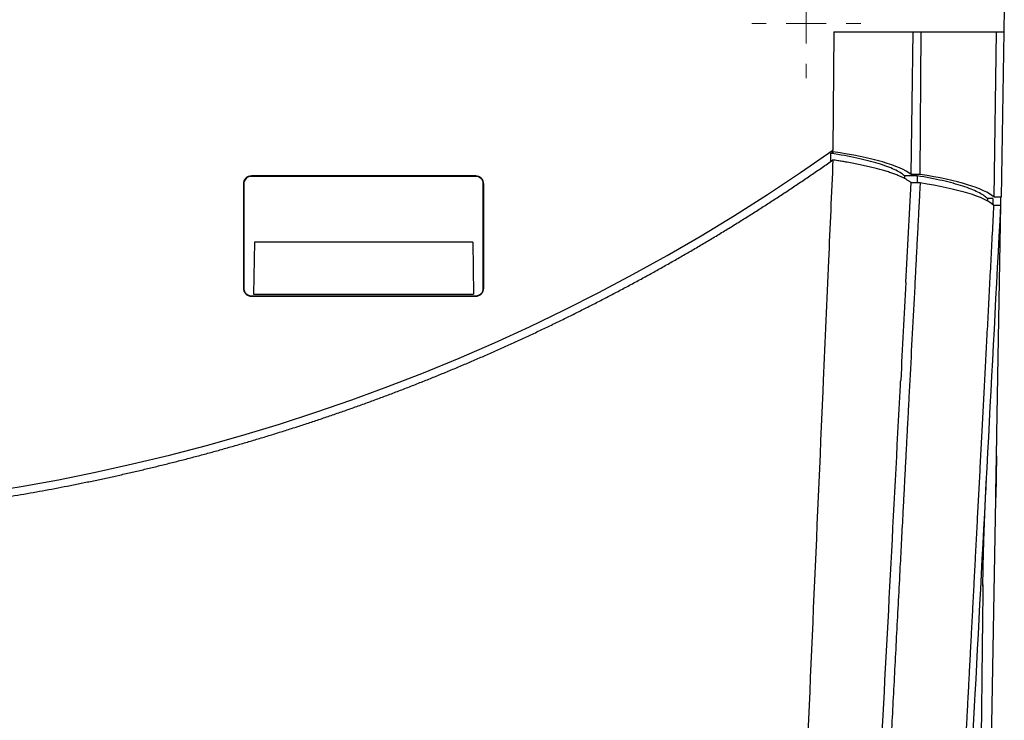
# Model space of a CAD drawing. Header units: millimetres. Extents: x -1263 to 1500, y -1080 to 1468.
# Tile 127 of 166: x 260 to 383, y 772 to 859. Entities that reach past the tile are written whole.
import ezdxf

# ---------------------------------------------------------------- set-up
doc = ezdxf.new("R2010")
doc.units = ezdxf.units.MM

# ---------------------------------------------------------------- blocks, each defined once
blk = doc.blocks.new('SW_CENTERMARKSYMBOL_3')
at = {"color": 0, "linetype": 'Continuous', "lineweight": 18}
for p, q in [((0, 5), (0, 6.8)), ((0, 0), (0, 2.5)), ((-5, 0), (-6.8, 0)), ((0, 0), (-2.5, 0)), ((0, 0), (0, -2.5)), ((0, 0), (2.5, 0)), ((5, 0), (6.8, 0)), ((0, -5), (0, -6.8))]:
    blk.add_line(p, q, dxfattribs=at)

msp = doc.modelspace()

# ---------------------------------------------------------------- linework, layer by layer
at = {"color": 7, "linetype": 'Continuous', "lineweight": 25}
for p, q in [((383.36, 860.814), (383.308, 857.814)), ((362.064, 857.814), (361.97, 843.042)), ((362.064, 857.814), (383.308, 857.814)), ((371.735, 840.014), (371.98, 857.814)), ((372.862, 840.014), (372.98, 857.814)), ((382.086, 837.184), (382.377, 857.814)), ((383.308, 857.814), (382.948, 837.184)), ((361.968, 842.655), (361.69, 842.655)), ((361.69, 841.623), (361.69, 842.655)), ((361.968, 842.655), (361.97, 843.059)), ((361.969, 842.832), (361.968, 842.655)), ((361.969, 842.832), (361.97, 843.042)), ((317.377, 839.817), (289.377, 839.817)), ((289.377, 839.765), (289.377, 839.817)), ((317.377, 839.765), (289.377, 839.765)), ((317.377, 839.765), (317.377, 839.817)), ((372.468, 839.835), (370.914, 839.835)), ((370.914, 839.835), (370.914, 839.448)), ((372.862, 840.014), (371.735, 840.014)), ((372.468, 839.835), (372.468, 838.996)), ((288.377, 838.817), (288.377, 825.819)), ((288.429, 838.817), (288.377, 838.817)), ((288.429, 838.817), (288.425, 825.819)), ((318.326, 838.817), (318.377, 838.817)), ((318.33, 825.819), (318.326, 838.817)), ((318.377, 825.819), (318.377, 838.817)), ((371.721, 838.996), (372.855, 838.996)), ((381.944, 837.004), (381.245, 837.004)), ((381.245, 837.004), (381.245, 836.671)), ((381.944, 837.004), (381.931, 836.252)), ((382.948, 837.184), (382.086, 837.184)), ((382.93, 836.165), (382.947, 837.172)), ((382.947, 837.172), (382.948, 837.184)), ((382.072, 836.165), (382.93, 836.165)), ((382.432, 807.65), (382.93, 836.165)), ((289.746, 831.546), (289.633, 825.064)), ((317.009, 831.546), (289.746, 831.546)), ((317.009, 831.546), (317.122, 825.064)), ((288.425, 825.819), (288.377, 825.819)), ((289.377, 824.867), (289.377, 824.819)), ((289.377, 824.867), (317.377, 824.867)), ((289.377, 824.819), (317.377, 824.819)), ((289.633, 825.064), (317.122, 825.064)), ((317.377, 824.867), (317.377, 824.819)), ((318.33, 825.819), (318.377, 825.819)), ((382.384, 804.899), (382.293, 799.712)), ((381.528, 755.864), (382.29, 799.538)), ((382.29, 799.538), (382.293, 799.712))]:
    msp.add_line(p, q, dxfattribs=at)
msp.add_arc((218.377, 1046.504), 249.03, 234.78765, 305.21235, dxfattribs=at)
for centre, major_axis, start_param, end_param in [((342.83, 838.835), (29.669, 0), 0.2273866, 0.8696564), ((353.078, 836.127), (29.621, 0), 0.2037657, 0.8394228)]:
    msp.add_ellipse(centre, major_axis=major_axis, ratio=0.1763278, start_param=start_param, end_param=end_param, dxfattribs=at)
for points, knots in [([(370.914, 839.835), (370.605, 840.105), (370.173, 840.369), (369.063, 840.884), (368.393, 841.133), (366.819, 841.611), (365.93, 841.836), (363.958, 842.258), (362.875, 842.455), (361.69, 842.638)], [0, 0, 0, 0, 0.25, 0.25, 0.5, 0.5, 0.75, 0.75, 1, 1, 1, 1]), ([(218.377, 796.475), (218.892, 796.476), (219.921, 796.478), (221.465, 796.492), (223.01, 796.516), (224.556, 796.55), (226.102, 796.593), (227.649, 796.645), (229.197, 796.707), (230.745, 796.779), (232.295, 796.861), (233.844, 796.952), (235.395, 797.053), (236.946, 797.164), (238.498, 797.284), (240.049, 797.414), (241.601, 797.554), (243.152, 797.704), (244.704, 797.863), (246.255, 798.032), (247.807, 798.211), (249.358, 798.4), (250.909, 798.598), (252.46, 798.807), (254.011, 799.025), (255.562, 799.254), (257.113, 799.492), (258.663, 799.74), (260.213, 799.998), (261.761, 800.266), (263.309, 800.543), (264.855, 800.831), (266.401, 801.128), (267.947, 801.436), (269.491, 801.753), (271.034, 802.081), (272.577, 802.418), (274.119, 802.766), (275.659, 803.123), (277.199, 803.49), (278.736, 803.868), (280.272, 804.255), (281.807, 804.652), (283.34, 805.059), (284.871, 805.477), (286.401, 805.904), (287.928, 806.341), (289.455, 806.788), (290.979, 807.246), (292.502, 807.713), (294.023, 808.191), (295.542, 808.678), (297.059, 809.175), (298.573, 809.683), (300.085, 810.2), (301.594, 810.727), (303.101, 811.265), (304.605, 811.812), (306.107, 812.369), (307.606, 812.936), (309.103, 813.514), (310.598, 814.101), (312.09, 814.699), (313.578, 815.306), (315.064, 815.923), (316.546, 816.551), (318.025, 817.188), (319.501, 817.835), (320.974, 818.491), (322.443, 819.158), (323.909, 819.835), (325.371, 820.522), (326.831, 821.218), (328.287, 821.925), (329.739, 822.642), (331.188, 823.368), (332.632, 824.105), (334.073, 824.85), (335.509, 825.606), (336.942, 826.372), (338.37, 827.147), (339.794, 827.932), (341.214, 828.727), (342.63, 829.532), (344.042, 830.346), (345.449, 831.171), (346.852, 832.005), (348.251, 832.849), (349.644, 833.702), (351.033, 834.565), (352.416, 835.437), (353.795, 836.319), (355.169, 837.21), (356.538, 838.112), (357.902, 839.022), (359.261, 839.943), (360.615, 840.872), (361.513, 841.5), (361.962, 841.814)], [0, 0, 0, 0, 0.0100917, 0.0201883, 0.0302902, 0.0403979, 0.0505118, 0.0606321, 0.0707593, 0.0808938, 0.0910359, 0.1011862, 0.1113448, 0.1215124, 0.1316876, 0.1418676, 0.1520528, 0.1622437, 0.1724406, 0.1826439, 0.1928541, 0.2030715, 0.2132965, 0.2235295, 0.2337709, 0.2440212, 0.2542798, 0.2645433, 0.2748119, 0.285086, 0.2953661, 0.3056525, 0.3159456, 0.3262458, 0.3365537, 0.3468695, 0.3571937, 0.3675267, 0.3778684, 0.3882151, 0.3985669, 0.4089242, 0.4192873, 0.4296567, 0.4400328, 0.450416, 0.4608068, 0.4712055, 0.4816126, 0.4920285, 0.5024532, 0.5128831, 0.5233179, 0.5337582, 0.5442043, 0.5546567, 0.5651158, 0.575582, 0.5860558, 0.5965375, 0.6070277, 0.6175267, 0.6280344, 0.6385472, 0.6490649, 0.6595881, 0.6701171, 0.6806525, 0.6911945, 0.7017438, 0.7123006, 0.7228655, 0.7334389, 0.7440212, 0.7546119, 0.7652074, 0.7758079, 0.7864138, 0.7970257, 0.8076439, 0.818269, 0.8289013, 0.8395413, 0.8501895, 0.8608464, 0.8715123, 0.8821859, 0.8928641, 0.9035473, 0.9142361, 0.9249309, 0.9356321, 0.9463401, 0.9570556, 0.9677788, 0.9785103, 0.9892505, 1, 1, 1, 1]), ([(371.721, 838.996), (371.681, 839.026), (371.601, 839.086), (371.47, 839.176), (371.33, 839.266), (371.181, 839.355), (371.022, 839.444), (370.855, 839.532), (370.678, 839.62), (370.493, 839.707), (370.217, 839.83), (369.834, 839.987), (369.32, 840.176), (368.762, 840.361), (367.963, 840.603), (367.08, 840.836), (366.119, 841.06), (365.36, 841.222), (364.564, 841.379), (363.825, 841.513), (363.156, 841.627), (362.568, 841.722), (362.164, 841.783), (361.962, 841.814)], [0, 0, 0, 0, 0.027818, 0.0556058, 0.0833721, 0.1111258, 0.1388758, 0.1666309, 0.1944, 0.222192, 0.2500157, 0.3125018, 0.3750165, 0.4375026, 0.5000173, 0.6249929, 0.687479, 0.7499937, 0.8124798, 0.8749945, 0.9166616, 0.9583202, 1, 1, 1, 1]), ([(289.377, 839.817), (289.247, 839.817), (289.116, 839.791), (288.874, 839.691), (288.763, 839.617), (288.578, 839.432), (288.504, 839.321), (288.403, 839.079), (288.377, 838.948), (288.377, 838.817)], [0, 0, 0, 0, 0.3926991, 0.3926991, 0.7853982, 0.7853982, 1.1780972, 1.1780972, 1.5707963, 1.5707963, 1.5707963, 1.5707963]), ([(289.377, 839.765), (289.252, 839.765), (289.129, 839.741), (288.9, 839.646), (288.795, 839.575), (288.532, 839.313), (288.429, 839.068), (288.429, 838.817)], [0, 0, 0, 0, 0.25, 0.25, 0.5, 0.5, 1, 1, 1, 1]), ([(318.377, 838.817), (318.377, 838.948), (318.351, 839.079), (318.251, 839.321), (318.177, 839.432), (317.992, 839.617), (317.881, 839.691), (317.639, 839.791), (317.508, 839.817), (317.377, 839.817)], [4.712389, 4.712389, 4.712389, 4.712389, 5.1050881, 5.1050881, 5.4977871, 5.4977871, 5.8904862, 5.8904862, 6.2831853, 6.2831853, 6.2831853, 6.2831853]), ([(318.326, 838.817), (318.326, 838.942), (318.301, 839.065), (318.206, 839.295), (318.136, 839.4), (317.873, 839.662), (317.628, 839.765), (317.377, 839.765)], [0, 0, 0, 0, 0.25, 0.25, 0.5, 0.5, 1, 1, 1, 1]), ([(381.245, 837.004), (380.975, 837.274), (380.581, 837.539), (379.549, 838.057), (378.918, 838.307), (377.421, 838.79), (376.569, 839.017), (374.669, 839.446), (373.62, 839.647), (372.468, 839.835)], [0, 0, 0, 0, 0.25, 0.25, 0.5, 0.5, 0.75, 0.75, 1, 1, 1, 1]), ([(372.855, 838.996), (372.822, 838.364), (372.756, 837.105), (372.657, 835.223), (372.559, 833.355), (372.462, 831.499), (372.366, 829.657), (372.27, 827.828), (372.206, 826.614), (372.174, 826.008)], [0, 0, 0, 0, 0.1455422, 0.2901893, 0.4339415, 0.5767986, 0.7187607, 0.8598279, 1, 1, 1, 1]), ([(378.061, 759.633), (378.092, 760.216), (378.153, 761.385), (378.245, 763.148), (378.339, 764.925), (378.432, 766.716), (378.527, 768.521), (378.622, 770.341), (378.718, 772.174), (378.815, 774.021), (378.913, 775.882), (379.011, 777.757), (379.11, 779.647), (379.21, 781.55), (379.31, 783.467), (379.412, 785.399), (379.513, 787.344), (379.616, 789.303), (379.72, 791.277), (379.824, 793.264), (379.929, 795.266), (380.05, 797.587), (380.189, 800.243), (380.347, 803.247), (380.507, 806.303), (380.67, 809.412), (380.836, 812.573), (381.004, 815.787), (381.175, 819.054), (381.349, 822.374), (381.526, 825.747), (381.706, 829.172), (381.888, 832.649), (382.01, 834.988), (382.072, 836.165)], [0, 0, 0, 0, 0.0236991, 0.0475351, 0.0715078, 0.0956174, 0.1198639, 0.1442471, 0.1687672, 0.1934242, 0.2182179, 0.2431485, 0.2682159, 0.2934202, 0.3187613, 0.3442392, 0.3698539, 0.3956055, 0.4214939, 0.4475192, 0.4736812, 0.4999801, 0.5384096, 0.577428, 0.6170353, 0.6572314, 0.6980164, 0.7393903, 0.781353, 0.8239047, 0.8670452, 0.9107746, 0.9550928, 1, 1, 1, 1]), ([(378.919, 759.633), (379.08, 762.717), (379.243, 765.818), (379.515, 771.009), (379.624, 773.091), (380.771, 794.981), (381.841, 815.392), (382.93, 836.165)], [0, 0, 0, 0, 0.0446845, 0.0446845, 0.07442926, 0.07442926, 0.35643095, 0.35643095, 0.35643095, 0.35643095]), ([(288.377, 825.819), (288.377, 825.688), (288.403, 825.557), (288.504, 825.316), (288.578, 825.205), (288.763, 825.02), (288.874, 824.946), (289.116, 824.845), (289.247, 824.819), (289.377, 824.819)], [1.5707963, 1.5707963, 1.5707963, 1.5707963, 1.9634954, 1.9634954, 2.3561945, 2.3561945, 2.7488936, 2.7488936, 3.1415927, 3.1415927, 3.1415927, 3.1415927]), ([(288.425, 825.819), (288.425, 825.693), (288.45, 825.57), (288.545, 825.339), (288.616, 825.234), (288.879, 824.97), (289.126, 824.867), (289.377, 824.867)], [0, 0, 0, 0, 0.25, 0.25, 0.5, 0.5, 1, 1, 1, 1]), ([(317.377, 824.819), (317.508, 824.819), (317.639, 824.845), (317.881, 824.946), (317.992, 825.02), (318.177, 825.205), (318.251, 825.316), (318.351, 825.557), (318.377, 825.688), (318.377, 825.819)], [3.1415927, 3.1415927, 3.1415927, 3.1415927, 3.5342917, 3.5342917, 3.9269908, 3.9269908, 4.3196899, 4.3196899, 4.712389, 4.712389, 4.712389, 4.712389]), ([(317.377, 824.867), (317.503, 824.867), (317.627, 824.891), (317.857, 824.987), (317.963, 825.058), (318.226, 825.321), (318.33, 825.568), (318.33, 825.819)], [0, 0, 0, 0, 0.25, 0.25, 0.5, 0.5, 1, 1, 1, 1]), ([(360.762, 814.314), (360.729, 813.567), (359.879, 794.089), (358.837, 770.221), (357.658, 743.226), (357.277, 734.491), (357.086, 730.126), (357.081, 730.007), (357.076, 729.888)], [0.61551987, 0.61551987, 0.61551987, 0.61551987, 0.62310933, 0.81354322, 0.86101029, 0.90603342, 0.90603342, 0.9072946, 0.9072946, 0.9072946, 0.9072946]), ([(367.531, 759.053), (367.666, 761.622), (368.603, 779.493), (369.573, 798.019), (370.417, 814.115), (370.427, 814.314)], [0.67717045, 0.67717045, 0.67717045, 0.67717045, 0.70927126, 0.89970514, 0.90208872, 0.90208872, 0.90208872, 0.90208872]), ([(371.562, 814.314), (371.529, 813.684), (371.463, 812.429), (371.365, 810.557), (371.267, 808.7), (371.171, 806.86), (371.075, 805.035), (370.981, 803.226), (370.887, 801.434), (370.793, 799.657), (370.701, 797.896), (370.61, 796.151), (370.519, 794.422), (370.429, 792.709), (370.297, 790.189), (370.123, 786.874), (369.909, 782.781), (369.697, 778.74), (369.488, 774.749), (369.282, 770.81), (369.078, 766.923), (368.877, 763.087), (368.679, 759.303), (368.483, 755.57), (368.29, 751.888), (368.1, 748.257), (367.974, 745.861), (367.912, 744.669)], [0, 0, 0, 0, 0.0264374, 0.0526793, 0.0787257, 0.1045766, 0.130232, 0.1556919, 0.1809564, 0.2060253, 0.2308988, 0.2555767, 0.2800592, 0.3043462, 0.3284377, 0.3873913, 0.4458012, 0.5036675, 0.5609901, 0.6177691, 0.6740045, 0.7296962, 0.7848442, 0.8394486, 0.8935094, 0.9470265, 1, 1, 1, 1]), ([(382.29, 799.538), (382.292, 799.646), (382.296, 799.861), (382.302, 800.178), (382.307, 800.487), (382.312, 800.789), (382.317, 801.084), (382.322, 801.37), (382.327, 801.649), (382.332, 801.919), (382.336, 802.182), (382.341, 802.437), (382.345, 802.683), (382.349, 802.921), (382.353, 803.152), (382.357, 803.374), (382.361, 803.588), (382.365, 803.794), (382.368, 803.993), (382.371, 804.184), (382.375, 804.367), (382.378, 804.543), (382.381, 804.711), (382.385, 804.972), (382.391, 805.314), (382.398, 805.718), (382.405, 806.086), (382.41, 806.418), (382.416, 806.714), (382.42, 806.974), (382.424, 807.197), (382.427, 807.385), (382.43, 807.539), (382.431, 807.613), (382.432, 807.65)], [0, 0, 0, 0, 0.0269998, 0.0535929, 0.0797793, 0.1055591, 0.1309322, 0.1558985, 0.1804582, 0.2046112, 0.2283576, 0.2516972, 0.2746301, 0.2971564, 0.319276, 0.3409889, 0.3622951, 0.3831946, 0.4036874, 0.4237735, 0.443453, 0.4627257, 0.4815918, 0.5000511, 0.5524465, 0.6043084, 0.6556367, 0.7064316, 0.756693, 0.806421, 0.8556157, 0.9042771, 0.9524051, 1, 1, 1, 1]), ([(380.685, 788.637), (380.697, 789.497), (380.718, 791.01), (380.771, 793.069), (380.818, 794.59), (380.863, 795.907), (380.921, 797.4), (381.005, 799.362), (381.081, 800.86), (381.123, 801.689)], [0, 0, 0, 0, 0.2157664, 0.379453, 0.4880772, 0.5681448, 0.6792934, 0.8227207, 1, 1, 1, 1]), ([(380.686, 788.79), (380.657, 786.177), (380.614, 782.382), (380.56, 777.627), (380.519, 774.015), (380.496, 771.957), (380.49, 771.456), (380.48, 770.56), (380.472, 769.795), (380.45, 767.867), (380.417, 764.925), (380.378, 761.516), (380.348, 758.847), (380.327, 756.975), (380.321, 756.459), (380.318, 756.201)], [0, 0, 0, 0, 0.0557558, 0.0809775, 0.1060124, 0.130325, 0.1555461, 0.1807719, 0.2059943, 0.2312136, 0.369868, 0.5273678, 0.6848545, 0.8423809, 1, 1, 1, 1])]:
    msp.add_open_spline(points, degree=3, knots=knots, dxfattribs=at)
for points in [[(361.962, 841.814), (361.78, 837.625), (361.597, 833.441), (361.415, 829.265)], [(371.067, 826.523), (371.285, 830.671), (371.503, 834.833), (371.721, 838.996)], [(372.855, 838.996), (377.588, 838.247), (380.817, 837.255), (382.072, 836.165)], [(361.414, 829.264), (361.195, 824.267), (360.976, 819.283), (360.759, 814.314)], [(371.067, 826.523), (370.856, 822.439), (370.641, 818.369), (370.427, 814.314)], [(372.174, 826.008), (371.969, 822.098), (371.765, 818.2), (371.562, 814.314)]]:
    msp.add_open_spline(points, degree=3, dxfattribs=at)

# ---------------------------------------------------------------- block references
at = {"color": 8, "linetype": 'Continuous', "lineweight": 0}
msp.add_blockref('SW_CENTERMARKSYMBOL_3', (358.639, 858.827), dxfattribs=at)

doc.saveas('drawing.dxf')
